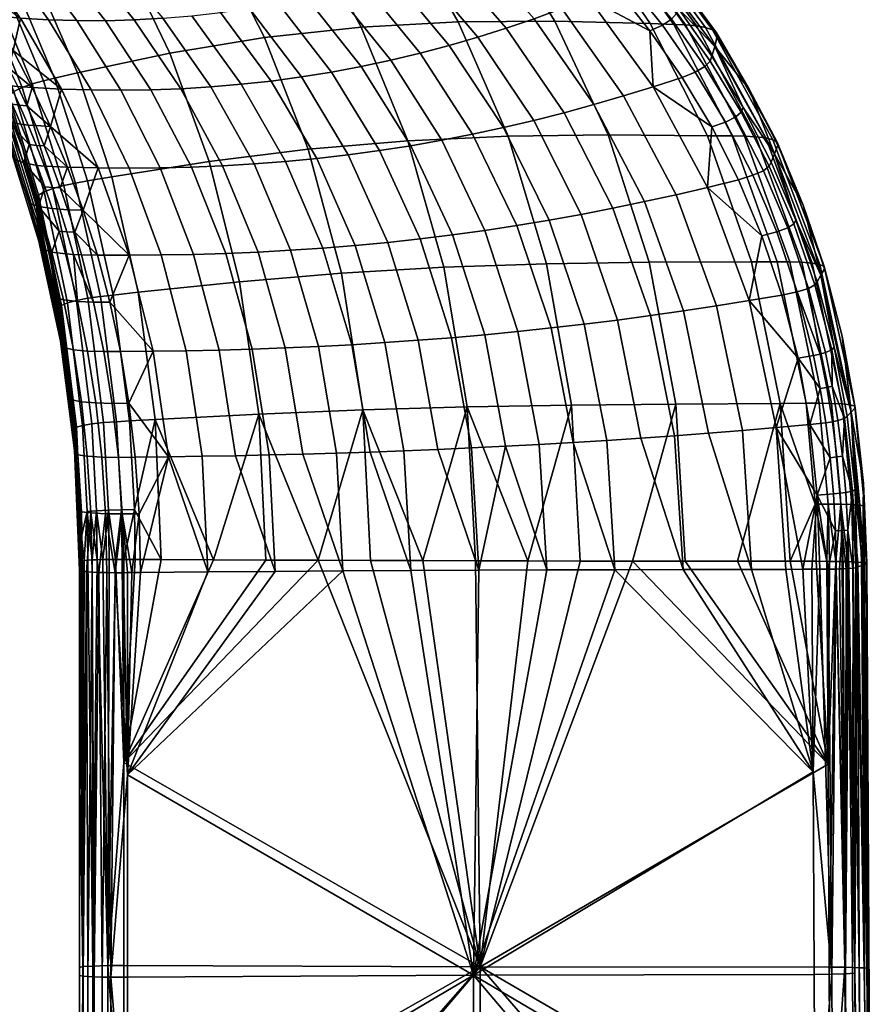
# Model space of a CAD drawing. Header units: millimetres. Extents: x -294 to 294, y -233 to 285.
# Tile 70 of 88: x 252 to 294, y 35 to 84. Entities that reach past the tile are written whole.
import ezdxf

# ---------------------------------------------------------------- set-up
doc = ezdxf.new("R2010")
doc.units = ezdxf.units.MM
doc.header["$MEASUREMENT"] = 0
doc.layers.add('podrucky', color=7, linetype='Continuous')

msp = doc.modelspace()

# ---------------------------------------------------------------- meshes
at = {"layer": 'podrucky'}
mesh = msp.add_polyface(dxfattribs=at)
corners = [(273.077, 96.692, 638.488), (268.431, 100.032, 637.014), (272.126, 96.864, 638.533), (267.527, 93.573, 640.029), (270.796, 89.059, 641.035), (275.383, 89.036, 640.906), (271.895, 93.478, 639.913), (264.032, 97.574, 638.8), (268.164, 97.395, 638.696), (266.182, 88.783, 641.14), (268.923, 83.731, 642), (273.724, 83.991, 641.853), (263.123, 93.296, 640.087), (259.851, 97.309, 638.81), (261.615, 88.175, 641.21), (264.155, 83.208, 642.148), (258.78, 92.617, 640.074), (261.974, 84.456, 630.762), (264.486, 81.058, 631.671), (262.994, 80.895, 631.474), (260.549, 84.287, 630.568), (263.395, 84.67, 630.96), (265.977, 81.258, 631.866), (260.634, 87.678, 629.871), (259.288, 87.456, 629.672), (264.806, 84.929, 631.161), (267.46, 81.496, 632.061), (261.968, 87.951, 630.078), (266.206, 85.231, 631.366), (268.936, 81.771, 632.254), (263.286, 88.274, 630.294), (260.272, 90.94, 629.014), (259.037, 90.601, 628.789), (267.589, 85.576, 631.574), (270.399, 82.082, 632.445), (264.584, 88.646, 630.518), (261.482, 91.333, 629.252), (268.956, 85.963, 631.785), (271.852, 82.429, 632.636), (265.86, 89.065, 630.75), (262.663, 91.779, 629.502), (270.302, 86.389, 631.999), (273.288, 82.811, 632.824), (267.108, 89.529, 630.989), (263.81, 92.273, 629.764), (268.326, 90.033, 631.234), (271.624, 86.852, 632.214), (264.92, 92.812, 630.037), (258.216, 97.332, 626.869), (257.318, 96.742, 626.555), (269.51, 90.576, 631.484), (272.92, 87.349, 632.431), (265.989, 93.391, 630.319), (259.058, 97.967, 627.198), (270.66, 91.152, 631.739), (274.19, 87.879, 632.648), (267.015, 94.007, 630.61), (259.84, 98.642, 627.544), (267.995, 94.653, 630.907), (271.772, 91.758, 631.997), (260.56, 99.347, 627.902), (268.928, 95.324, 631.21), (272.846, 92.389, 632.257), (261.214, 100.077, 628.271), (271.852, 94.583, 632.074), (269.81, 96.017, 631.54), (265.741, 98.595, 630.261), (270.45, 96.758, 632.288), (272.557, 95.309, 632.836), (272.27, 94.942, 632.384), (270.191, 96.384, 631.85), (266.05, 98.974, 630.567), (266.255, 99.358, 630.975), (270.593, 97.465, 633.33), (270.588, 98.155, 634.434), (270.534, 98.839, 635.539), (272.71, 97.343, 636.249)]
mesh.append_faces([[corners[k] for k in face] for face in [(0, 1, 2, 2), (3, 4, 5, 6), (7, 3, 6, 8), (9, 10, 11, 4), (12, 9, 4, 3), (13, 12, 3, 7), (14, 15, 10, 9), (16, 14, 9, 12), (17, 18, 19, 20), (21, 22, 18, 17), (23, 21, 17, 24), (25, 26, 22, 21), (27, 25, 21, 23), (28, 29, 26, 25), (30, 28, 25, 27), (31, 30, 27, 32), (33, 34, 29, 28), (35, 33, 28, 30), (36, 35, 30, 31), (37, 38, 34, 33), (39, 37, 33, 35), (40, 39, 35, 36), (41, 42, 38, 37), (43, 41, 37, 39), (44, 43, 39, 40), (45, 46, 41, 43), (47, 45, 43, 44), (48, 47, 44, 49), (50, 51, 46, 45), (52, 50, 45, 47), (53, 52, 47, 48), (54, 55, 51, 50), (56, 54, 50, 52), (57, 56, 52, 53), (58, 59, 54, 56), (60, 58, 56, 57), (61, 62, 59, 58), (63, 61, 58, 60), (64, 61, 65, 65), (61, 64, 62, 62), (61, 66, 65, 65), (63, 66, 61, 61), (67, 68, 69, 70), (70, 69, 64, 65), (71, 70, 65, 66), (72, 67, 70, 71), (73, 68, 67, 67), (72, 73, 67, 67), (74, 75, 76, 76)]])
mesh = msp.add_polyface(dxfattribs=at)
corners = [(282.773, 88.377, 639.847), (286.309, 83.598, 640.621), (286.503, 83.45, 640.113), (282.961, 88.208, 639.373), (282.457, 88.511, 640.251), (285.972, 83.71, 641.053), (282.029, 88.609, 640.552), (285.515, 83.788, 641.372), (281.519, 88.673, 640.715), (284.971, 83.832, 641.539), (280.973, 88.716, 640.74), (284.392, 83.855, 641.562), (279.873, 88.796, 640.772), (283.227, 83.898, 641.589), (275.383, 89.036, 640.906), (278.508, 84.023, 641.711), (270.796, 89.059, 641.035), (273.724, 83.991, 641.853), (288.117, 80.662, 639.873), (286.544, 83.273, 639.575), (284.836, 85.719, 639.242), (283.011, 88.007, 638.87), (281.085, 90.146, 638.454), (271.624, 86.852, 632.214), (274.708, 83.224, 633.009), (273.288, 82.811, 632.824), (270.302, 86.389, 631.999), (272.92, 87.349, 632.431), (276.109, 83.668, 633.192), (277.491, 84.141, 633.371), (280.448, 79.894, 633.946), (278.966, 79.488, 633.802), (274.19, 87.879, 632.648), (278.851, 84.639, 633.546), (281.916, 80.321, 634.083), (275.43, 88.436, 632.864), (280.19, 85.161, 633.717), (283.369, 80.77, 634.211), (276.641, 89.018, 633.079), (283.211, 83.544, 634.152), (281.504, 85.705, 633.912), (279.702, 87.729, 633.637), (277.819, 89.623, 633.321), (282.522, 86.313, 634.722), (284.287, 84.118, 634.968), (283.834, 83.825, 634.452), (282.096, 86.003, 634.215), (285.459, 81.501, 634.658), (284.806, 81.24, 634.363), (285.937, 81.775, 635.182), (278.715, 90.288, 634.117), (280.66, 88.368, 634.441), (280.26, 88.043, 633.943), (278.343, 89.95, 633.629), (282.818, 86.887, 636.043), (284.606, 84.659, 636.328), (284.524, 84.398, 635.617), (282.744, 86.609, 635.353), (286.19, 82.037, 635.849), (286.279, 82.281, 636.58), (278.961, 90.917, 635.351), (286.42, 82.774, 638.078), (282.926, 87.445, 637.457), (279.033, 91.528, 636.67)]
mesh.append_faces([[corners[k] for k in face] for face in [(0, 1, 2, 3), (4, 5, 1, 0), (6, 7, 5, 4), (8, 9, 7, 6), (10, 11, 9, 8), (12, 13, 11, 10), (14, 15, 13, 12), (16, 17, 15, 14), (2, 18, 19, 19), (3, 20, 21, 21), (20, 2, 19, 19), (22, 3, 21, 21), (2, 20, 3, 3), (23, 24, 25, 26), (27, 28, 24, 23), (29, 30, 31, 28), (32, 29, 28, 27), (33, 34, 30, 29), (35, 33, 29, 32), (36, 37, 34, 33), (38, 36, 33, 35), (39, 36, 40, 40), (36, 39, 37, 37), (41, 38, 42, 42), (36, 41, 40, 40), (38, 41, 36, 36), (43, 44, 45, 46), (46, 45, 39, 40), (45, 47, 48, 39), (44, 49, 47, 45), (50, 51, 52, 53), (53, 52, 41, 42), (52, 46, 40, 41), (51, 43, 46, 52), (54, 55, 56, 57), (57, 56, 44, 43), (56, 58, 49, 44), (55, 59, 58, 56), (51, 57, 43, 43), (57, 60, 54, 54), (51, 60, 57, 57), (55, 61, 59, 59), (62, 55, 54, 54), (61, 55, 62, 62), (63, 62, 54, 60), (62, 20, 19, 61), (62, 21, 20, 20), (61, 19, 18, 18), (22, 21, 62, 62)]])
mesh = msp.add_polyface(dxfattribs=at)
corners = [(257.163, 87.253, 641.252), (259.465, 82.434, 642.299), (264.155, 83.208, 642.148), (261.615, 88.175, 641.21), (252.88, 86.091, 641.283), (254.891, 81.465, 642.465), (251.84, 85.775, 641.293), (253.769, 81.203, 642.511), (251.326, 85.615, 641.296), (253.211, 81.069, 642.533), (250.817, 85.435, 641.198), (252.659, 80.917, 642.445), (250.354, 85.229, 640.94), (252.156, 80.738, 642.183), (249.985, 85.006, 640.546), (251.754, 80.542, 641.774), (249.748, 84.776, 640.054), (251.496, 80.339, 641.258), (249.686, 84.663, 639.787), (251.429, 80.238, 640.975), (250.565, 82.405, 640.126), (251.406, 80.14, 640.686), (249.666, 84.552, 639.513), (249.944, 81.729, 632.39), (249.292, 83.085, 630.604), (250.179, 81.212, 630.991), (248.103, 85.426, 631.478), (249.851, 83.611, 629.505), (248.783, 84.644, 629.645), (249.37, 84.479, 629.304), (249.717, 82.874, 630.049), (250.321, 82.72, 629.696), (250.61, 81.012, 630.416), (250.783, 81.807, 629.877), (250.533, 83.507, 629.406), (251.712, 82.562, 629.688), (251.015, 82.622, 629.597), (250.717, 84.295, 629.288), (250.042, 84.368, 629.206), (250.187, 83.552, 629.423), (249.702, 84.417, 629.223), (250.664, 82.665, 629.613), (251.487, 81.715, 629.778), (251.13, 81.754, 629.794), (252.664, 80.736, 630.05), (249.208, 85.26, 629.013), (248.882, 85.324, 629.092), (249.542, 85.208, 628.995), (249.688, 85.939, 628.846), (252.082, 84.176, 629.465), (254.109, 80.662, 630.26), (253.466, 84.094, 629.643), (255.568, 80.617, 630.468), (251.217, 87.201, 628.648), (249.915, 87.327, 628.501), (254.865, 84.049, 629.823), (257.04, 80.604, 630.673), (252.54, 87.12, 628.8), (256.276, 84.044, 630.005), (258.52, 80.624, 630.876), (253.876, 87.087, 628.959), (257.696, 84.082, 630.189), (260.008, 80.679, 631.077), (255.225, 87.103, 629.125), (259.122, 84.163, 630.377), (261.5, 80.769, 631.276), (256.579, 87.169, 629.299), (260.549, 84.287, 630.568), (262.994, 80.895, 631.474), (249.677, 83.98, 638.087), (248.715, 86.584, 638.847)]
mesh.append_faces([[corners[k] for k in face] for face in [(0, 1, 2, 3), (4, 5, 1, 0), (6, 7, 5, 4), (8, 9, 7, 6), (10, 11, 9, 8), (12, 13, 11, 10), (14, 15, 13, 12), (16, 17, 15, 14), (18, 19, 17, 16), (18, 20, 21, 19), (18, 22, 20, 20), (23, 24, 25, 25), (26, 24, 23, 23), (27, 28, 29, 29), (30, 27, 31, 31), (28, 27, 30, 30), (30, 32, 25, 24), (33, 30, 31, 31), (34, 35, 36, 36), (37, 34, 38, 38), (35, 34, 37, 37), (38, 34, 39, 40), (40, 39, 27, 29), (39, 41, 31, 27), (34, 36, 41, 39), (36, 42, 43, 41), (41, 43, 33, 31), (35, 42, 36, 36), (44, 42, 35, 35), (45, 40, 29, 46), (47, 38, 40, 45), (47, 37, 38, 38), (37, 47, 48, 48), (49, 35, 37, 37), (50, 35, 49, 49), (48, 49, 37, 37), (51, 52, 50, 49), (53, 51, 49, 54), (55, 56, 52, 51), (57, 55, 51, 53), (58, 59, 56, 55), (60, 58, 55, 57), (61, 62, 59, 58), (63, 61, 58, 60), (64, 65, 62, 61), (66, 64, 61, 63), (67, 68, 65, 64), (20, 22, 69, 69), (22, 70, 69, 69)]])
mesh = msp.add_polyface(dxfattribs=at)
corners = [(251.754, 80.542, 641.774), (253.25, 75.577, 642.789), (253.679, 75.74, 643.211), (252.156, 80.738, 642.183), (251.496, 80.339, 641.258), (252.973, 75.407, 642.251), (251.429, 80.238, 640.975), (252.901, 75.322, 641.957), (252.18, 77.753, 641.195), (252.877, 75.24, 641.654), (251.406, 80.14, 640.686), (251.437, 79.13, 637.666), (252.896, 74.392, 638.494), (252.882, 74.817, 640.074), (251.414, 79.635, 639.176), (249.711, 83.408, 636.66), (249.677, 83.98, 638.087), (251.475, 78.626, 636.156), (252.918, 73.968, 636.914), (249.768, 82.839, 635.234), (251.528, 78.128, 634.648), (252.949, 73.547, 635.335), (249.846, 82.278, 633.81), (251.594, 77.639, 633.142), (252.988, 73.132, 633.758), (249.944, 81.729, 632.39), (252.522, 75.01, 631.943), (251.801, 77.177, 631.657), (251.017, 79.244, 631.341), (250.179, 81.212, 630.991), (253.28, 75.826, 630.789), (252.247, 77.003, 631.045), (252.9, 76.884, 630.656), (252.975, 74.85, 631.314), (251.67, 79.91, 630.213), (250.61, 81.012, 630.416), (251.232, 80.87, 630.05), (251.457, 79.056, 630.746), (252.095, 78.926, 630.369), (252.505, 77.917, 630.516), (250.783, 81.807, 629.877), (249.717, 82.874, 630.049), (252.664, 80.736, 630.05), (252.395, 79.83, 630.114), (251.947, 80.784, 629.95), (253.566, 78.814, 630.377), (252.028, 79.863, 630.128), (251.585, 80.821, 629.965), (252.458, 78.882, 630.283), (252.83, 78.852, 630.269), (253.25, 77.849, 630.416), (252.873, 77.876, 630.429), (253.272, 76.846, 630.568), (251.13, 81.754, 629.794), (251.487, 81.715, 629.778), (251.712, 82.562, 629.688), (254.109, 80.662, 630.26), (250.565, 82.405, 640.126)]
mesh.append_faces([[corners[k] for k in face] for face in [(0, 1, 2, 3), (4, 5, 1, 0), (6, 7, 5, 4), (6, 8, 9, 7), (6, 10, 8, 8), (11, 12, 13, 14), (15, 11, 14, 16), (17, 18, 12, 11), (19, 17, 11, 15), (20, 21, 18, 17), (22, 20, 17, 19), (23, 24, 21, 20), (25, 23, 20, 22), (26, 23, 27, 27), (23, 26, 24, 24), (28, 25, 29, 29), (23, 28, 27, 27), (25, 28, 23, 23), (30, 31, 32, 32), (31, 30, 33, 33), (31, 33, 26, 27), (34, 35, 36, 36), (37, 34, 38, 38), (35, 34, 37, 37), (35, 37, 28, 29), (37, 31, 27, 28), (39, 37, 38, 38), (31, 39, 32, 32), (37, 39, 31, 31), (35, 40, 36, 36), (41, 40, 35, 35), (42, 43, 44, 44), (45, 43, 42, 42), (44, 43, 46, 47), (47, 46, 34, 36), (46, 48, 38, 34), (43, 49, 48, 46), (49, 50, 51, 48), (48, 51, 39, 38), (51, 52, 32, 39), (53, 47, 36, 40), (54, 44, 47, 53), (54, 42, 44, 44), (55, 56, 42, 42), (9, 8, 13, 13), (14, 10, 57, 57), (10, 14, 8, 8), (8, 14, 13, 13), (57, 16, 14, 14)]])
mesh = msp.add_polyface(dxfattribs=at)
corners = [(273.724, 83.991, 641.853), (276.199, 78.326, 642.517), (281.148, 78.39, 642.364), (278.508, 84.023, 641.711), (273.025, 71.846, 643.274), (274.174, 64.934, 643.751), (279.333, 65.027, 643.522), (278.106, 72.019, 643.062), (271.24, 78.099, 642.701), (268.923, 83.731, 642), (267.956, 71.549, 643.537), (269.02, 64.781, 644.043), (266.301, 77.679, 642.914), (264.155, 83.208, 642.148), (262.911, 71.128, 643.851), (263.875, 64.569, 644.4), (266.805, 57.346, 644.637), (271.987, 57.328, 644.306), (266.818, 67.926, 633.118), (267.711, 62.647, 633.518), (266.045, 62.599, 633.288), (265.177, 67.853, 632.893), (265.431, 72.684, 632.625), (263.828, 72.596, 632.407), (268.461, 68.013, 633.33), (269.379, 62.702, 633.734), (267.035, 72.792, 632.834), (265.184, 77.074, 632.222), (263.63, 76.953, 632.018), (270.105, 68.113, 633.531), (271.048, 62.763, 633.936), (268.639, 72.922, 633.033), (266.737, 77.225, 632.42), (264.486, 81.058, 631.671), (262.994, 80.895, 631.474), (271.751, 68.229, 633.72), (272.72, 62.831, 634.125), (270.244, 73.074, 633.224), (268.29, 77.406, 632.613), (265.977, 81.258, 631.866), (273.396, 68.358, 633.897), (274.393, 62.905, 634.299), (271.847, 73.249, 633.405), (269.838, 77.616, 632.801), (267.46, 81.496, 632.061), (275.041, 68.503, 634.061), (276.065, 62.987, 634.461), (273.448, 73.446, 633.577), (271.381, 77.856, 632.983), (268.936, 81.771, 632.254), (276.684, 68.663, 634.214), (277.739, 63.076, 634.608), (275.044, 73.666, 633.739), (272.917, 78.126, 633.159), (270.399, 82.082, 632.445), (276.637, 73.908, 633.893), (278.327, 68.838, 634.354), (274.445, 78.425, 633.329), (271.852, 82.429, 632.636), (275.964, 78.752, 633.493), (278.225, 74.172, 634.036), (273.288, 82.811, 632.824), (274.708, 83.224, 633.009), (277.471, 79.107, 633.651), (276.109, 83.668, 633.192), (278.966, 79.488, 633.802), (264.678, 56.792, 633.368), (264.38, 62.557, 633.045), (268.026, 56.815, 633.847), (271.381, 56.835, 634.27), (274.744, 56.853, 634.637)]
mesh.append_faces([[corners[k] for k in face] for face in [(0, 1, 2, 3), (4, 5, 6, 7), (8, 4, 7, 1), (9, 8, 1, 0), (10, 11, 5, 4), (12, 10, 4, 8), (13, 12, 8, 9), (14, 15, 11, 10), (15, 16, 11, 11), (5, 11, 17, 17), (18, 19, 20, 21), (22, 18, 21, 23), (24, 25, 19, 18), (26, 24, 18, 22), (27, 26, 22, 28), (29, 30, 25, 24), (31, 29, 24, 26), (32, 31, 26, 27), (33, 32, 27, 34), (35, 36, 30, 29), (37, 35, 29, 31), (38, 37, 31, 32), (39, 38, 32, 33), (40, 41, 36, 35), (42, 40, 35, 37), (43, 42, 37, 38), (44, 43, 38, 39), (45, 46, 41, 40), (47, 45, 40, 42), (48, 47, 42, 43), (49, 48, 43, 44), (50, 51, 46, 45), (52, 50, 45, 47), (53, 52, 47, 48), (54, 53, 48, 49), (55, 56, 50, 52), (57, 55, 52, 53), (58, 57, 53, 54), (59, 60, 55, 57), (61, 59, 57, 58), (62, 63, 59, 61), (64, 65, 63, 62), (66, 67, 20, 68), (68, 19, 25, 69), (69, 30, 36, 70), (19, 68, 20, 20), (69, 25, 30, 30), (70, 36, 41, 41), (70, 41, 46, 46)]])
mesh = msp.add_polyface(dxfattribs=at)
corners = [(285.972, 83.71, 641.053), (288.947, 78.243, 641.708), (289.303, 78.153, 641.251), (286.309, 83.598, 640.621), (285.515, 83.788, 641.372), (288.462, 78.302, 642.04), (284.971, 83.832, 641.539), (287.888, 78.33, 642.209), (284.392, 83.855, 641.562), (287.28, 78.338, 642.229), (283.227, 83.898, 641.589), (286.061, 78.353, 642.251), (283.185, 72.09, 642.901), (284.494, 65.076, 643.358), (289.651, 65.104, 643.258), (288.246, 72.106, 642.795), (281.148, 78.39, 642.364), (278.508, 84.023, 641.711), (278.106, 72.019, 643.062), (279.333, 65.027, 643.522), (276.199, 78.326, 642.517), (284.956, 57.3, 643.771), (287.552, 57.296, 643.715), (289.505, 78.03, 640.712), (288.117, 80.662, 639.873), (286.503, 83.45, 640.113), (279.767, 57.309, 643.935), (282.361, 57.304, 643.845), (274.174, 64.934, 643.751), (277.172, 57.314, 644.042), (278.327, 68.838, 634.354), (279.414, 63.173, 634.742), (277.739, 63.076, 634.608), (276.684, 68.663, 634.214), (279.968, 69.028, 634.483), (281.089, 63.278, 634.861), (278.225, 74.172, 634.036), (276.637, 73.908, 633.893), (281.606, 69.233, 634.599), (282.764, 63.389, 634.967), (279.806, 74.458, 634.17), (277.471, 79.107, 633.651), (275.964, 78.752, 633.493), (283.241, 69.452, 634.702), (284.438, 63.509, 635.06), (281.38, 74.764, 634.294), (278.966, 79.488, 633.802), (284.874, 69.686, 634.793), (286.113, 63.635, 635.138), (282.947, 75.09, 634.408), (280.448, 79.894, 633.946), (286.502, 69.933, 634.872), (287.787, 63.768, 635.202), (284.506, 75.435, 634.512), (281.916, 80.321, 634.083), (286.056, 75.796, 634.604), (288.127, 70.192, 634.938), (283.369, 80.77, 634.211), (288.759, 73.405, 634.873), (287.596, 76.177, 634.718), (286.273, 78.786, 634.549), (284.806, 81.24, 634.363), (283.211, 83.544, 634.152), (285.937, 81.775, 635.182), (287.457, 79.279, 635.372), (286.954, 79.026, 634.841), (285.459, 81.501, 634.658), (288.303, 76.392, 635.004), (286.279, 82.281, 636.58), (287.82, 79.746, 636.805), (287.724, 79.521, 636.055), (286.19, 82.037, 635.849), (286.42, 82.774, 638.078), (289.381, 77.459, 638.575), (278.111, 56.867, 634.948), (281.484, 56.879, 635.202), (284.861, 56.888, 635.4), (288.24, 56.894, 635.541), (276.065, 62.987, 634.461)]
mesh.append_faces([[corners[k] for k in face] for face in [(0, 1, 2, 3), (4, 5, 1, 0), (6, 7, 5, 4), (8, 9, 7, 6), (10, 11, 9, 8), (12, 13, 14, 15), (16, 12, 15, 11), (17, 16, 11, 10), (18, 19, 13, 12), (20, 18, 12, 16), (13, 21, 22, 14), (23, 24, 25, 25), (19, 26, 27, 13), (28, 29, 19, 19), (30, 31, 32, 33), (34, 35, 31, 30), (36, 34, 30, 37), (38, 39, 35, 34), (40, 38, 34, 36), (41, 40, 36, 42), (43, 44, 39, 38), (45, 43, 38, 40), (46, 45, 40, 41), (47, 48, 44, 43), (49, 47, 43, 45), (50, 49, 45, 46), (51, 52, 48, 47), (53, 51, 47, 49), (54, 53, 49, 50), (55, 56, 51, 53), (57, 55, 53, 54), (58, 55, 59, 59), (60, 57, 61, 61), (55, 60, 59, 59), (57, 60, 55, 55), (57, 62, 61, 61), (63, 64, 65, 66), (66, 65, 60, 61), (65, 67, 59, 60), (68, 69, 70, 71), (71, 70, 64, 63), (72, 69, 68, 68), (73, 69, 72, 72), (74, 32, 31, 75), (76, 44, 48, 77), (75, 35, 39, 76), (44, 76, 39, 39), (31, 35, 75, 75), (52, 77, 48, 48), (78, 32, 74, 74)]])
mesh = msp.add_polyface(dxfattribs=at)
corners = [(291.62, 71.984, 641.776), (293.125, 65.034, 642.233), (293.345, 64.97, 641.646), (291.831, 71.889, 641.21), (289.303, 78.153, 641.251), (289.505, 78.03, 640.712), (286.309, 83.598, 640.621), (286.503, 83.45, 640.113), (291.245, 72.053, 642.252), (292.731, 65.08, 642.724), (288.947, 78.243, 641.708), (290.735, 72.094, 642.594), (292.201, 65.108, 643.068), (288.462, 78.302, 642.04), (290.137, 72.11, 642.76), (291.583, 65.116, 643.228), (287.888, 78.33, 642.209), (289.507, 72.109, 642.777), (290.94, 65.113, 643.242), (287.28, 78.338, 642.229), (288.246, 72.106, 642.795), (289.651, 65.104, 643.258), (286.061, 78.353, 642.251), (292.725, 68.433, 640.821), (291.859, 71.773, 640.611), (290.792, 74.92, 640.386), (289.539, 77.881, 640.142), (288.117, 80.662, 639.873), (290.542, 67.352, 635.167), (288.127, 70.192, 634.938), (289.747, 70.466, 635.021), (288.759, 73.405, 634.873), (286.056, 75.796, 634.604), (291.636, 67.549, 635.681), (291.065, 70.799, 635.844), (291.897, 67.621, 635.988), (290.498, 70.625, 635.297), (291.312, 67.479, 635.438), (288.829, 76.621, 635.541), (290.037, 73.797, 635.697), (289.49, 73.594, 635.154), (288.303, 76.392, 635.004), (287.596, 76.177, 634.718), (287.457, 79.279, 635.372), (286.954, 79.026, 634.841), (291.486, 71.126, 637.368), (292.334, 67.893, 637.536), (292.215, 67.761, 636.726), (291.373, 70.968, 636.57), (289.213, 77.046, 637.008), (290.44, 74.175, 637.193), (290.332, 73.993, 636.409), (289.11, 76.841, 636.24), (287.724, 79.521, 636.055), (287.82, 79.746, 636.805), (291.675, 71.446, 638.99), (293.169, 64.678, 639.363), (289.381, 77.459, 638.575), (286.42, 82.774, 638.078)]
mesh.append_faces([[corners[k] for k in face] for face in [(0, 1, 2, 3), (4, 0, 3, 5), (6, 4, 5, 7), (8, 9, 1, 0), (10, 8, 0, 4), (11, 12, 9, 8), (13, 11, 8, 10), (14, 15, 12, 11), (16, 14, 11, 13), (17, 18, 15, 14), (19, 17, 14, 16), (20, 21, 18, 17), (22, 20, 17, 19), (3, 23, 24, 24), (3, 24, 25, 25), (2, 23, 3, 3), (5, 3, 25, 25), (25, 26, 5, 5), (5, 26, 27, 27), (28, 29, 30, 30), (29, 31, 30, 30), (32, 31, 29, 29), (33, 34, 35, 35), (34, 33, 36, 36), (36, 37, 28, 30), (38, 39, 40, 41), (41, 40, 31, 42), (40, 36, 30, 31), (39, 34, 36, 40), (43, 38, 41, 44), (45, 46, 47, 48), (48, 47, 35, 34), (49, 50, 51, 52), (52, 51, 39, 38), (51, 48, 34, 39), (50, 45, 48, 51), (53, 52, 38, 43), (54, 49, 52, 53), (55, 46, 45, 45), (56, 46, 55, 55), (50, 55, 45, 45), (57, 50, 49, 49), (55, 50, 57, 57), (54, 57, 49, 49), (55, 24, 23, 56), (55, 57, 25, 25), (57, 58, 27, 27), (25, 57, 26, 26), (24, 55, 25, 25), (57, 27, 26, 26)]])
mesh = msp.add_polyface(dxfattribs=at)
corners = [(261.411, 77.071, 643.158), (262.911, 71.128, 643.851), (267.956, 71.549, 643.537), (266.301, 77.679, 642.914), (259.465, 82.434, 642.299), (264.155, 83.208, 642.148), (256.591, 76.316, 643.44), (257.901, 70.609, 644.221), (254.891, 81.465, 642.465), (255.399, 76.113, 643.517), (256.656, 70.469, 644.322), (253.769, 81.203, 642.511), (254.805, 76.009, 643.555), (256.034, 70.398, 644.371), (253.211, 81.069, 642.533), (254.216, 75.887, 643.475), (255.416, 70.311, 644.299), (252.659, 80.917, 642.445), (252.156, 80.738, 642.183), (253.679, 75.74, 643.211), (252.901, 75.322, 641.957), (252.877, 75.24, 641.654), (253.491, 72.597, 642.065), (252.988, 73.132, 633.758), (252.522, 75.01, 631.943), (253.172, 72.74, 632.2), (252.975, 74.85, 631.314), (253.28, 75.826, 630.789), (253.642, 74.743, 630.916), (253.63, 72.594, 631.556), (253.986, 73.634, 631.035), (254.042, 75.768, 630.689), (255.184, 74.672, 630.937), (254.413, 74.69, 630.815), (254.409, 76.794, 630.671), (253.654, 76.821, 630.556), (253.656, 75.791, 630.701), (253.272, 76.846, 630.568), (252.9, 76.884, 630.656), (254.022, 74.71, 630.826), (254.764, 73.586, 630.934), (254.37, 73.604, 630.945), (255.883, 72.447, 631.176), (252.395, 79.83, 630.114), (253.566, 78.814, 630.377), (252.83, 78.852, 630.269), (253.25, 77.849, 630.416), (252.873, 77.876, 630.429), (255.925, 76.758, 630.911), (257.46, 72.441, 631.442), (254.109, 80.662, 630.26), (252.664, 80.736, 630.05), (257.452, 76.746, 631.145), (259.044, 72.452, 631.697), (255.568, 80.617, 630.468), (258.988, 76.758, 631.372), (260.634, 72.481, 631.943), (257.04, 80.604, 630.673), (260.53, 76.796, 631.594), (262.229, 72.529, 632.18), (258.52, 80.624, 630.876), (262.079, 76.861, 631.809), (263.828, 72.596, 632.407), (260.008, 80.679, 631.077), (263.63, 76.953, 632.018), (265.431, 72.684, 632.625), (261.5, 80.769, 631.276), (262.994, 80.895, 631.474), (265.184, 77.074, 632.222), (252.882, 74.817, 640.074)]
mesh.append_faces([[corners[k] for k in face] for face in [(0, 1, 2, 3), (4, 0, 3, 5), (6, 7, 1, 0), (8, 6, 0, 4), (9, 10, 7, 6), (11, 9, 6, 8), (12, 13, 10, 9), (14, 12, 9, 11), (15, 16, 13, 12), (17, 15, 12, 14), (18, 19, 15, 17), (20, 21, 22, 22), (23, 24, 25, 25), (26, 27, 28, 28), (26, 29, 25, 24), (30, 26, 28, 28), (26, 30, 29, 29), (31, 32, 33, 33), (34, 31, 35, 35), (32, 31, 34, 34), (35, 31, 36, 37), (37, 36, 27, 38), (36, 39, 28, 27), (31, 33, 39, 36), (33, 40, 41, 39), (39, 41, 30, 28), (32, 40, 33, 33), (42, 40, 32, 32), (43, 44, 45, 45), (46, 35, 37, 47), (46, 34, 35, 35), (44, 46, 45, 45), (34, 46, 44, 44), (48, 32, 34, 34), (49, 32, 48, 48), (44, 48, 34, 34), (50, 44, 51, 51), (48, 44, 50, 50), (52, 53, 49, 48), (54, 52, 48, 50), (55, 56, 53, 52), (57, 55, 52, 54), (58, 59, 56, 55), (60, 58, 55, 57), (61, 62, 59, 58), (63, 61, 58, 60), (64, 65, 62, 61), (66, 64, 61, 63), (67, 68, 64, 66), (22, 21, 69, 69)]])
mesh = msp.add_polyface(dxfattribs=at)
corners = [(257.901, 70.609, 644.221), (258.744, 64.308, 644.822), (263.875, 64.569, 644.4), (262.911, 71.128, 643.851), (256.656, 70.469, 644.322), (257.464, 64.238, 644.938), (256.034, 70.398, 644.371), (256.824, 64.202, 644.994), (255.416, 70.311, 644.299), (256.188, 64.155, 644.925), (254.853, 70.203, 644.032), (255.608, 64.091, 644.655), (253.679, 75.74, 643.211), (254.216, 75.887, 643.475), (254.402, 70.079, 643.599), (255.144, 64.014, 644.215), (253.25, 75.577, 642.789), (254.112, 69.948, 643.046), (254.845, 63.93, 643.651), (252.973, 75.407, 642.251), (254.037, 69.883, 642.741), (254.768, 63.888, 643.34), (252.901, 75.322, 641.957), (253.491, 72.597, 642.065), (254.012, 69.819, 642.429), (254.432, 66.904, 642.747), (252.896, 74.392, 638.494), (254.02, 69.164, 639.159), (254.014, 69.492, 640.794), (252.882, 74.817, 640.074), (252.918, 73.968, 636.914), (254.031, 68.835, 637.525), (252.949, 73.547, 635.335), (254.045, 68.508, 635.891), (252.988, 73.132, 633.758), (254.063, 68.185, 634.257), (254.621, 65.28, 632.835), (254.229, 67.877, 632.643), (253.744, 70.363, 632.433), (253.172, 72.74, 632.2), (254.697, 67.764, 631.975), (255.091, 65.185, 632.158), (254.311, 72.5, 631.149), (254.898, 70.151, 631.361), (254.207, 70.233, 631.776), (253.63, 72.594, 631.556), (255.397, 67.694, 631.554), (253.986, 73.634, 631.035), (255.883, 72.447, 631.176), (256.498, 70.114, 631.393), (255.698, 70.116, 631.259), (255.097, 72.456, 631.048), (254.698, 72.472, 631.059), (256.208, 67.668, 631.452), (257.02, 67.67, 631.59), (254.37, 73.604, 630.945), (254.764, 73.586, 630.934), (258.643, 67.684, 631.875), (257.439, 65.114, 631.77), (257.46, 72.441, 631.442), (255.184, 74.672, 630.937), (259.044, 72.452, 631.697), (260.271, 67.709, 632.147), (260.634, 72.481, 631.943), (261.903, 67.745, 632.408), (262.229, 72.529, 632.18), (263.538, 67.792, 632.656), (263.828, 72.596, 632.407), (265.177, 67.853, 632.893)]
mesh.append_faces([[corners[k] for k in face] for face in [(0, 1, 2, 3), (4, 5, 1, 0), (6, 7, 5, 4), (8, 9, 7, 6), (10, 11, 9, 8), (12, 10, 8, 13), (14, 15, 11, 10), (16, 14, 10, 12), (17, 18, 15, 14), (19, 17, 14, 16), (20, 21, 18, 17), (22, 20, 17, 19), (22, 23, 24, 20), (20, 24, 25, 25), (26, 27, 28, 29), (30, 31, 27, 26), (32, 33, 31, 30), (34, 35, 33, 32), (36, 35, 37, 37), (38, 34, 39, 39), (35, 38, 37, 37), (34, 38, 35, 35), (40, 41, 36, 37), (42, 43, 44, 45), (45, 44, 38, 39), (44, 40, 37, 38), (43, 46, 40, 44), (45, 47, 42, 42), (48, 49, 50, 51), (52, 43, 42, 42), (50, 52, 51, 51), (43, 52, 50, 50), (50, 53, 46, 43), (49, 54, 53, 50), (55, 52, 42, 47), (56, 51, 52, 55), (56, 48, 51, 51), (57, 58, 54, 54), (49, 57, 54, 54), (59, 49, 48, 48), (57, 49, 59, 59), (60, 59, 48, 48), (61, 62, 57, 59), (63, 64, 62, 61), (65, 66, 64, 63), (67, 68, 66, 65), (28, 25, 24, 24), (23, 28, 24, 24), (28, 23, 29, 29)]])
mesh = msp.add_polyface(dxfattribs=at)
corners = [(293.83, 60.027, 641.914), (293.951, 57.198, 641.737), (293.78, 61.145, 641.218), (293.198, 60.101, 643.009), (293.604, 60.069, 642.513), (293.125, 65.034, 642.233), (292.731, 65.08, 642.724), (293.345, 64.97, 641.646), (293.371, 64.893, 641.022), (292.725, 68.433, 640.821), (292.201, 65.108, 643.068), (292.656, 60.122, 643.352), (292.031, 60.129, 643.505), (291.583, 65.116, 643.228), (290.94, 65.113, 643.242), (291.382, 60.127, 643.516), (289.651, 65.104, 643.258), (290.148, 57.294, 643.675), (288.127, 70.192, 634.938), (289.46, 63.908, 635.253), (287.787, 63.768, 635.202), (286.502, 69.933, 634.872), (290.542, 67.352, 635.167), (291.131, 64.057, 635.316), (292.516, 64.256, 636.135), (292.74, 62.501, 636.212), (292.467, 62.456, 635.901), (292.247, 64.201, 635.826), (292.131, 62.413, 635.657), (291.915, 64.149, 635.582), (292.629, 60.661, 635.979), (292.29, 60.628, 635.736), (292.905, 60.697, 636.291), (291.495, 60.574, 635.475), (293.009, 58.843, 636.374), (292.729, 58.817, 636.061), (292.387, 58.795, 635.818), (290.498, 70.625, 635.297), (291.636, 67.549, 635.681), (291.312, 67.479, 635.438), (291.641, 65.837, 635.509), (291.897, 67.621, 635.988), (292.234, 65.962, 636.061), (291.969, 65.899, 635.753), (292.966, 64.468, 637.704), (293.368, 60.845, 637.877), (293.243, 60.771, 637.049), (292.845, 64.364, 636.884), (292.215, 67.761, 636.726), (292.334, 67.893, 637.536), (293.169, 64.678, 639.363), (288.24, 56.894, 635.541), (289.93, 56.896, 635.591), (293.468, 56.996, 637.629), (293.729, 57.099, 639.737)]
mesh.append_faces([[corners[k] for k in face] for face in [(0, 1, 2, 2), (3, 4, 5, 6), (4, 0, 7, 5), (8, 7, 0, 2), (9, 7, 8, 8), (6, 10, 11, 3), (12, 11, 10, 13), (13, 14, 15, 12), (16, 15, 14, 14), (16, 17, 15, 15), (18, 19, 20, 21), (19, 22, 23, 23), (18, 22, 19, 19), (24, 25, 26, 27), (27, 26, 28, 29), (26, 30, 31, 28), (25, 32, 30, 26), (28, 23, 29, 29), (33, 28, 31, 31), (23, 28, 33, 33), (32, 34, 35, 30), (30, 35, 36, 31), (37, 38, 39, 39), (40, 22, 39, 39), (23, 40, 29, 29), (22, 40, 23, 23), (41, 42, 43, 38), (38, 43, 40, 39), (43, 27, 29, 40), (42, 24, 27, 43), (44, 45, 46, 47), (25, 46, 32, 32), (47, 25, 24, 24), (46, 25, 47, 47), (42, 47, 24, 24), (48, 42, 41, 41), (47, 42, 48, 48), (49, 44, 47, 48), (49, 50, 44, 44), (51, 20, 19, 52), (36, 33, 31, 31), (33, 19, 23, 23), (34, 32, 46, 46), (53, 46, 45, 45), (44, 50, 45, 45), (50, 54, 45, 45), (8, 2, 50, 50), (8, 50, 9, 9), (54, 50, 2, 2)]])
mesh = msp.add_polyface(dxfattribs=at)
corners = [(258.744, 64.308, 644.822), (261.628, 57.366, 645.035), (263.875, 64.569, 644.4), (257.464, 64.238, 644.938), (256.824, 64.202, 644.994), (257.067, 59.845, 645.3), (257.713, 59.856, 645.242), (259.042, 57.378, 645.259), (256.188, 64.155, 644.925), (255.608, 64.091, 644.655), (255.841, 59.794, 644.959), (256.426, 59.826, 645.231), (254.845, 63.93, 643.651), (254.768, 63.888, 643.34), (255.018, 58.501, 643.701), (255.096, 58.521, 644.015), (254.742, 63.846, 643.02), (254.934, 60.643, 643.251), (255.144, 64.014, 644.215), (255.373, 59.752, 644.516), (254.037, 69.883, 642.741), (254.432, 66.904, 642.747), (254.02, 69.164, 639.159), (254.744, 63.417, 639.677), (254.742, 63.632, 641.349), (254.014, 69.492, 640.794), (254.031, 68.835, 637.525), (254.747, 63.201, 638.005), (254.045, 68.508, 635.891), (254.75, 62.986, 636.334), (254.063, 68.185, 634.257), (254.755, 62.773, 634.663), (254.621, 65.28, 632.835), (254.91, 62.569, 633.01), (256.096, 62.447, 631.895), (256.28, 59.651, 632.05), (255.563, 59.685, 632.484), (255.383, 62.493, 632.326), (255.089, 59.74, 633.173), (255.397, 67.694, 631.554), (255.799, 65.127, 631.731), (255.091, 65.185, 632.158), (254.697, 67.764, 631.975), (257.75, 62.442, 631.937), (257.942, 59.651, 632.093), (257.112, 59.642, 631.947), (256.923, 62.434, 631.792), (257.02, 67.67, 631.59), (257.439, 65.114, 631.77), (256.62, 65.108, 631.628), (256.208, 67.668, 631.452), (259.404, 62.463, 632.234), (258.643, 67.684, 631.875), (260.271, 67.709, 632.147), (261.06, 62.489, 632.518), (261.903, 67.745, 632.408), (262.719, 62.521, 632.789), (263.538, 67.792, 632.656), (264.38, 62.557, 633.045), (265.177, 67.853, 632.893), (266.045, 62.599, 633.288), (255, 57.206, 641.751), (255, 57.123, 640.062), (255, 56.957, 636.683), (255, 56.874, 634.994), (255, 57.248, 642.595), (255, 56.832, 634.15), (261.338, 56.766, 632.833), (264.678, 56.792, 633.368), (258.008, 56.738, 632.242)]
mesh.append_faces([[corners[k] for k in face] for face in [(0, 1, 2, 2), (3, 4, 5, 6), (0, 3, 6, 6), (7, 0, 6, 6), (8, 9, 10, 11), (4, 8, 11, 5), (12, 13, 14, 15), (13, 16, 17, 14), (9, 18, 19, 10), (15, 19, 18, 12), (20, 21, 16, 13), (22, 23, 24, 25), (26, 27, 23, 22), (28, 29, 27, 26), (30, 31, 29, 28), (31, 32, 33, 33), (30, 32, 31, 31), (34, 35, 36, 37), (37, 36, 38, 33), (39, 40, 41, 42), (41, 37, 33, 32), (40, 34, 37, 41), (43, 44, 45, 46), (46, 45, 35, 34), (47, 48, 49, 50), (50, 49, 40, 39), (49, 46, 34, 40), (48, 43, 46, 49), (48, 51, 43, 43), (51, 48, 52, 52), (53, 54, 51, 52), (55, 56, 54, 53), (57, 58, 56, 55), (59, 60, 58, 57), (61, 24, 23, 62), (62, 23, 27, 63), (63, 29, 31, 64), (24, 17, 16, 16), (65, 17, 24, 24), (21, 24, 16, 16), (66, 31, 38, 38), (38, 31, 33, 33), (63, 27, 29, 29), (67, 54, 56, 68), (51, 44, 43, 43), (51, 69, 44, 44), (51, 54, 67, 67), (58, 68, 56, 56), (21, 25, 24, 24)]])
mesh = msp.add_polyface(dxfattribs=at)
corners = [(292.031, 60.129, 643.505), (291.967, 57.292, 643.656), (292.095, 57.292, 643.65), (291.382, 60.127, 643.516), (290.148, 57.294, 643.675), (291.446, 57.293, 643.661), (289.651, 65.104, 643.258), (287.552, 57.296, 643.715), (284.494, 65.076, 643.358), (282.361, 57.304, 643.845), (284.956, 57.3, 643.771), (279.333, 65.027, 643.522), (277.172, 57.314, 644.042), (279.767, 57.309, 643.935), (274.174, 64.934, 643.751), (271.987, 57.328, 644.306), (274.579, 57.321, 644.165), (269.02, 64.781, 644.043), (266.805, 57.346, 644.637), (269.396, 57.337, 644.463), (276.065, 62.987, 634.461), (278.111, 56.867, 634.948), (274.744, 56.853, 634.637), (291.223, 56.897, 635.619), (290.776, 56.897, 635.612), (291.495, 60.574, 635.475), (292.033, 56.903, 635.741), (291.62, 56.899, 635.649), (289.46, 63.908, 635.253), (289.93, 56.896, 635.591), (292.387, 58.795, 635.818), (292.026, 47.251, 644.135), (274.823, 37.235, 645.083), (292.082, 37.208, 644.586), (257.188, 47.339, 645.909), (271.381, 56.835, 634.27), (274.486, 36.819, 635.54), (268.026, 56.815, 633.847), (281.484, 56.879, 635.202), (291.283, 46.878, 636.099), (284.861, 56.888, 635.4), (288.24, 56.894, 635.541), (291.338, 36.857, 636.55), (292.415, 57.29, 643.603), (292.213, 36.867, 636.694)]
mesh.append_faces([[corners[k] for k in face] for face in [(0, 1, 2, 2), (3, 4, 5, 5), (6, 7, 4, 4), (3, 5, 1, 1), (0, 3, 1, 1), (8, 9, 10, 10), (11, 12, 13, 13), (14, 15, 16, 16), (14, 16, 12, 12), (17, 18, 19, 19), (17, 19, 15, 15), (20, 21, 22, 22), (23, 24, 25, 25), (26, 27, 25, 25), (25, 27, 23, 23), (28, 24, 29, 29), (26, 25, 30, 30), (28, 25, 24, 24), (4, 7, 31, 31), (7, 10, 31, 31), (13, 12, 32, 32), (9, 13, 32, 32), (9, 31, 10, 10), (31, 5, 4, 4), (9, 32, 31, 31), (31, 32, 33, 33), (1, 5, 31, 31), (16, 32, 12, 12), (18, 32, 19, 19), (15, 32, 16, 16), (18, 34, 32, 32), (32, 15, 19, 19), (35, 36, 37, 37), (22, 36, 35, 35), (21, 38, 36, 36), (39, 38, 40, 40), (39, 40, 41, 41), (39, 41, 29, 29), (24, 39, 29, 29), (36, 22, 21, 21), (39, 24, 23, 23), (42, 36, 39, 39), (39, 36, 38, 38), (31, 2, 1, 1), (43, 2, 31, 31), (27, 26, 44, 44), (39, 23, 27, 27), (44, 39, 27, 27), (39, 44, 42, 42)]])
mesh = msp.add_polyface(dxfattribs=at)
corners = [(263.875, 64.569, 644.4), (261.628, 57.366, 645.035), (264.216, 57.355, 644.828), (258.744, 64.308, 644.822), (259.042, 57.378, 645.259), (266.805, 57.346, 644.637), (257.713, 59.856, 645.242), (257.188, 57.386, 645.429), (257.749, 57.384, 645.377), (257.067, 59.845, 645.3), (257.103, 57.387, 645.435), (256.426, 59.826, 645.231), (256.46, 57.384, 645.365), (256.778, 57.386, 645.427), (255.841, 59.794, 644.959), (255.875, 57.37, 645.092), (256.156, 57.378, 645.252), (255.373, 59.752, 644.516), (255.406, 57.348, 644.647), (255.622, 57.36, 644.889), (255.096, 58.521, 644.015), (255.104, 57.32, 644.077), (255.232, 57.335, 644.374), (255.018, 58.501, 643.701), (255.026, 57.305, 643.763), (255, 57.289, 643.44), (254.934, 60.643, 643.251), (255, 57.248, 642.595), (254.742, 63.632, 641.349), (255, 57.206, 641.751), (254.755, 62.773, 634.663), (255, 56.832, 634.15), (255, 56.874, 634.994), (255.089, 59.74, 633.173), (255.032, 56.812, 633.73), (255, 56.829, 634.085), (255.151, 56.792, 633.325), (255.563, 59.685, 632.484), (255.352, 56.773, 632.954), (255.961, 56.745, 632.378), (255.625, 56.758, 632.634), (256.28, 59.651, 632.05), (256.754, 56.731, 632.103), (256.343, 56.736, 632.199), (257.112, 59.642, 631.947), (257.176, 56.731, 632.095), (257.592, 56.734, 632.165), (257.373, 56.732, 632.123), (259.404, 62.463, 632.234), (261.338, 56.766, 632.833), (258.008, 56.738, 632.242), (257.942, 59.651, 632.093), (257.188, 47.339, 645.909), (255, 47.247, 643.92)]
mesh.append_faces([[corners[k] for k in face] for face in [(0, 1, 2, 2), (3, 4, 1, 1), (0, 2, 5, 5), (6, 7, 8, 8), (6, 9, 7, 7), (7, 9, 10, 10), (4, 6, 8, 8), (11, 12, 13, 13), (14, 15, 16, 16), (11, 16, 12, 12), (17, 18, 19, 19), (20, 21, 22, 22), (21, 20, 23, 24), (17, 22, 18, 18), (14, 19, 15, 15), (14, 16, 11, 11), (11, 13, 9, 9), (17, 20, 22, 22), (25, 23, 26, 26), (19, 14, 17, 17), (25, 24, 23, 23), (10, 9, 13, 13), (26, 27, 25, 25), (28, 29, 27, 27), (30, 31, 32, 32), (33, 34, 35, 35), (33, 36, 34, 34), (33, 35, 31, 31), (37, 38, 36, 33), (37, 39, 40, 40), (41, 42, 43, 43), (44, 45, 42, 42), (41, 43, 39, 39), (44, 46, 47, 47), (48, 49, 50, 50), (51, 50, 46, 46), (44, 47, 45, 45), (41, 39, 37, 37), (51, 46, 44, 44), (41, 44, 42, 42), (38, 37, 40, 40), (1, 52, 2, 2), (2, 52, 5, 5), (4, 52, 1, 1), (27, 53, 25, 25), (29, 53, 27, 27), (53, 24, 25, 25), (10, 52, 7, 7), (52, 10, 13, 13)]])
mesh = msp.add_polyface(dxfattribs=at)
corners = [(293.951, 57.198, 641.737), (293.937, 57.182, 641.413), (293.78, 61.145, 641.218), (293.821, 57.229, 642.37), (293.912, 57.214, 642.058), (293.83, 60.027, 641.914), (293.604, 60.069, 642.513), (293.682, 57.243, 642.662), (293.198, 60.101, 643.009), (293.497, 57.256, 642.928), (293.271, 57.268, 643.161), (292.656, 60.122, 643.352), (293.011, 57.277, 643.354), (292.415, 57.29, 643.603), (292.723, 57.285, 643.503), (292.031, 60.129, 643.505), (292.095, 57.292, 643.65), (292.421, 56.911, 635.905), (292.033, 56.903, 635.741), (292.387, 58.795, 635.818), (292.729, 58.817, 636.061), (292.601, 56.917, 636.016), (292.917, 56.93, 636.296), (292.767, 56.923, 636.147), (293.009, 58.843, 636.374), (293.049, 56.938, 636.461), (293.243, 60.771, 637.049), (293.394, 56.976, 637.227), (293.256, 56.957, 636.828), (293.368, 60.845, 637.877), (293.729, 57.099, 639.737), (293.468, 56.996, 637.629), (294.153, 17.042, 643.161), (293.99, 37.155, 643.138), (293.57, 37.186, 643.906), (293.825, 37.172, 643.54), (293.241, 37.197, 644.206), (292.863, 37.205, 644.421), (292.082, 37.208, 644.586), (292.026, 47.251, 644.135), (293.348, 36.909, 637.708), (292.888, 36.883, 637.083), (292.213, 36.867, 636.694)]
mesh.append_faces([[corners[k] for k in face] for face in [(0, 1, 2, 2), (3, 4, 5, 5), (0, 5, 4, 4), (6, 7, 3, 3), (8, 9, 7, 6), (10, 9, 8, 8), (5, 6, 3, 3), (11, 12, 10, 8), (11, 13, 14, 14), (11, 14, 12, 12), (15, 16, 13, 13), (15, 13, 11, 11), (17, 18, 19, 19), (20, 21, 17, 19), (20, 22, 23, 23), (24, 25, 22, 22), (20, 23, 21, 21), (26, 27, 28, 28), (29, 30, 31, 31), (2, 1, 30, 30), (26, 31, 27, 27), (24, 28, 25, 25), (22, 20, 24, 24), (28, 24, 26, 26), (32, 30, 1, 1), (4, 33, 0, 0), (32, 1, 0, 0), (3, 33, 4, 4), (9, 10, 34, 34), (3, 7, 35, 35), (7, 9, 35, 35), (3, 35, 33, 33), (9, 34, 35, 35), (36, 34, 10, 10), (14, 13, 37, 37), (37, 12, 14, 14), (10, 12, 36, 36), (37, 13, 38, 38), (39, 38, 13, 13), (12, 37, 36, 36), (40, 28, 27, 27), (40, 25, 28, 28), (25, 41, 22, 22), (23, 41, 21, 21), (41, 23, 22, 22), (31, 40, 27, 27), (25, 40, 41, 41), (17, 21, 41, 41), (42, 18, 17, 17), (42, 17, 41, 41)]])
mesh = msp.add_polyface(dxfattribs=at)
corners = [(257.749, 57.384, 645.377), (257.188, 57.386, 645.429), (257.188, 47.339, 645.909), (259.042, 57.378, 645.259), (257.188, 37.291, 646.361), (274.823, 37.235, 645.083), (258.008, 56.738, 632.242), (257.373, 46.722, 632.601), (257.592, 56.734, 632.165), (261.338, 56.766, 632.833), (264.678, 56.792, 633.368), (268.026, 56.815, 633.847), (257.373, 56.732, 632.123), (274.486, 36.819, 635.54), (257.373, 36.711, 633.051), (255, 57.206, 641.751), (255, 57.123, 640.062), (255, 47.247, 643.92), (255, 37, 639.693), (255, 56.957, 636.683), (255, 37.204, 644.371), (255, 46.814, 634.564), (255, 56.874, 634.994), (255, 56.832, 634.15), (255, 56.829, 634.085), (255.156, 37.238, 645.145), (255.026, 57.305, 643.763), (255.654, 37.269, 645.849), (255.406, 57.348, 644.647), (255.232, 57.335, 644.374), (255.104, 57.32, 644.077), (255.622, 57.36, 644.889), (255.875, 57.37, 645.092), (256.403, 37.288, 646.278), (256.156, 57.378, 645.252), (256.46, 57.384, 645.365), (256.778, 57.386, 645.427), (255.032, 56.812, 633.73), (255, 36.797, 635.014), (255.171, 36.761, 634.204), (255.151, 56.792, 633.325), (255.352, 56.773, 632.954), (255.625, 56.758, 632.634), (255.402, 36.744, 633.813), (255.724, 36.73, 633.475), (256.116, 36.719, 633.222), (255.961, 56.745, 632.378), (256.343, 56.736, 632.199), (256.544, 36.712, 633.069), (256.754, 56.731, 632.103), (257.176, 56.731, 632.095)]
mesh.append_faces([[corners[k] for k in face] for face in [(0, 1, 2, 2), (3, 0, 2, 2), (2, 4, 5, 5), (6, 7, 8, 8), (7, 6, 9, 9), (7, 9, 10, 10), (7, 10, 11, 11), (12, 8, 7, 7), (13, 14, 7, 7), (11, 13, 7, 7), (15, 16, 17, 17), (18, 17, 16, 16), (19, 18, 16, 16), (18, 20, 17, 17), (21, 19, 22, 22), (21, 22, 23, 23), (23, 24, 21, 21), (18, 19, 21, 21), (17, 20, 25, 25), (26, 17, 25, 25), (25, 27, 28, 28), (28, 29, 25, 25), (30, 25, 29, 29), (30, 26, 25, 25), (31, 28, 27, 27), (32, 27, 33, 33), (33, 34, 32, 32), (32, 31, 27, 27), (35, 34, 33, 33), (33, 2, 36, 36), (36, 35, 33, 33), (4, 2, 33, 33), (21, 24, 37, 37), (37, 38, 21, 21), (39, 38, 37, 37), (39, 40, 41, 41), (42, 43, 41, 41), (39, 41, 43, 43), (43, 42, 44, 44), (39, 37, 40, 40), (45, 46, 47, 47), (46, 45, 44, 44), (44, 42, 46, 46), (48, 45, 47, 47), (7, 49, 50, 50), (12, 7, 50, 50), (48, 49, 7, 7), (14, 48, 7, 7), (48, 47, 49, 49)]])
mesh = msp.add_polyface(dxfattribs=at)
corners = [(294.153, 17.042, 643.161), (293.685, 16.889, 639.379), (293.468, 56.996, 637.629), (293.729, 57.099, 639.737), (292.183, 17.118, 645.405), (292.134, 27.163, 645.01), (274.823, 37.235, 645.083), (274.823, -2.956, 646.611), (292.082, 37.208, 644.586), (257.188, 27.241, 646.785), (257.188, 37.291, 646.361), (257.188, 17.19, 647.181), (274.486, 36.819, 635.54), (257.373, 16.684, 633.868), (257.373, 26.698, 633.474), (257.373, 36.711, 633.051), (291.338, 36.857, 636.55), (291.391, 26.836, 636.974), (291.439, 16.812, 637.37), (274.486, -3.266, 637.063), (255, 37, 639.693), (255, 27.16, 644.795), (255, 37.204, 644.371), (255, 17.115, 645.191), (255, -3.13, 641.218), (255, 46.814, 634.564), (255, 36.797, 635.014), (255, 26.779, 635.437), (255, 16.759, 635.832), (293.927, 17.087, 644.359), (294.091, 17.072, 643.957), (293.99, 37.155, 643.138), (293.825, 37.172, 643.54), (293.672, 17.099, 644.725), (293.57, 37.186, 643.906), (293.342, 17.109, 645.025), (293.241, 37.197, 644.206), (292.964, 17.115, 645.24), (292.863, 37.205, 644.421), (293.951, 57.198, 641.737), (255.654, 37.269, 645.849), (255.156, 37.238, 645.145), (255.156, 17.144, 645.964), (255.654, 17.171, 646.669), (256.403, 37.288, 646.278), (256.403, 17.188, 647.098), (255.402, 16.714, 634.63), (255.171, 16.729, 635.022), (255.171, 36.761, 634.204), (255.402, 36.744, 633.813), (255.724, 16.701, 634.292), (255.724, 36.73, 633.475), (256.116, 16.691, 634.039), (256.116, 36.719, 633.222), (256.544, 16.685, 633.886), (256.544, 36.712, 633.069), (292.989, 16.835, 637.902), (292.888, 36.883, 637.083), (293.348, 36.909, 637.708), (293.449, 16.857, 638.527), (292.315, 16.82, 637.513), (292.213, 36.867, 636.694)]
mesh.append_faces([[corners[k] for k in face] for face in [(0, 1, 2, 2), (2, 3, 0, 0), (4, 5, 6, 6), (7, 4, 6, 6), (5, 8, 6, 6), (9, 6, 10, 10), (9, 11, 6, 6), (12, 13, 14, 14), (12, 14, 15, 15), (16, 17, 12, 12), (17, 18, 12, 12), (19, 12, 18, 18), (20, 21, 22, 22), (20, 23, 21, 21), (24, 23, 20, 20), (20, 25, 26, 26), (27, 28, 20, 20), (27, 20, 26, 26), (29, 30, 31, 32), (33, 29, 32, 34), (35, 33, 34, 36), (37, 35, 36, 38), (39, 31, 0, 0), (0, 31, 30, 30), (8, 5, 38, 38), (38, 5, 4, 37), (40, 41, 42, 43), (44, 40, 43, 45), (41, 22, 21, 42), (23, 42, 21, 21), (45, 11, 9, 9), (9, 10, 44, 44), (44, 45, 9, 9), (46, 47, 48, 49), (50, 46, 49, 51), (52, 50, 51, 53), (54, 52, 53, 55), (27, 26, 48, 48), (47, 28, 27, 27), (48, 47, 27, 27), (14, 55, 15, 15), (54, 55, 14, 14), (54, 14, 13, 13), (56, 57, 58, 59), (60, 61, 57, 56), (59, 58, 1, 1), (2, 1, 58, 58), (16, 61, 17, 17), (60, 18, 17, 17), (60, 17, 61, 61)]])
mesh = msp.add_polyface(dxfattribs=at)
corners = [(294.314, -23.127, 644.463), (293.685, 16.889, 639.379), (294.241, -3.041, 643.868), (294.153, 17.042, 643.161), (274.823, 37.235, 645.083), (257.188, 17.19, 647.181), (257.188, 7.139, 647.549), (274.823, -2.956, 646.611), (257.188, -2.914, 647.889), (292.228, 7.072, 645.773), (292.183, 17.118, 645.405), (292.308, -13.024, 646.424), (292.27, -2.976, 646.112), (257.188, -12.968, 648.201), (257.373, 16.684, 633.868), (274.486, -3.266, 637.063), (257.373, 6.669, 634.235), (274.486, 36.819, 635.54), (257.373, -3.346, 634.573), (291.439, 16.812, 637.37), (291.485, 6.788, 637.738), (291.527, -3.237, 638.077), (255, 7.069, 645.559), (255, 17.115, 645.191), (255, -3.13, 641.218), (255, -2.979, 645.899), (255, -13.027, 646.21), (255, 6.739, 636.198), (255, 16.759, 635.832), (255, -3.282, 636.537), (255, 37, 639.693), (294.014, -3.003, 645.066), (294.179, -3.015, 644.664), (294.091, 17.072, 643.957), (293.927, 17.087, 644.359), (293.759, -2.992, 645.432), (293.672, 17.099, 644.725), (293.429, -2.984, 645.732), (293.342, 17.109, 645.025), (293.051, -2.978, 645.947), (292.964, 17.115, 645.24), (255.654, 17.171, 646.669), (255.156, 17.144, 645.964), (255.156, -2.954, 646.672), (255.654, -2.931, 647.377), (256.403, 17.188, 647.098), (256.403, -2.917, 647.806), (255.402, -3.321, 635.336), (255.171, -3.308, 635.727), (255.171, 16.729, 635.022), (255.402, 16.714, 634.63), (255.724, -3.332, 634.998), (255.724, 16.701, 634.292), (256.116, -3.34, 634.744), (256.116, 16.691, 634.039), (256.544, -3.345, 634.591), (256.544, 16.685, 633.886), (293.076, -3.218, 638.609), (292.989, 16.835, 637.902), (293.449, 16.857, 638.527), (293.537, -3.198, 639.234), (292.402, -3.23, 638.22), (292.315, 16.82, 637.513), (293.772, -3.171, 640.086), (291.566, -13.263, 638.389)]
mesh.append_faces([[corners[k] for k in face] for face in [(0, 1, 2, 2), (3, 2, 1, 1), (4, 5, 6, 7), (8, 7, 6, 6), (9, 10, 7, 7), (11, 12, 7, 7), (9, 7, 12, 12), (8, 13, 7, 7), (14, 15, 16, 16), (14, 17, 15, 15), (18, 16, 15, 15), (15, 19, 20, 20), (15, 20, 21, 21), (22, 23, 24, 24), (25, 22, 24, 24), (26, 25, 24, 24), (27, 24, 28, 28), (24, 27, 29, 29), (30, 28, 24, 24), (31, 32, 33, 34), (35, 31, 34, 36), (37, 35, 36, 38), (39, 37, 38, 40), (33, 32, 2, 3), (39, 40, 9, 9), (40, 10, 9, 9), (12, 39, 9, 9), (41, 42, 43, 44), (45, 41, 44, 46), (42, 23, 22, 22), (43, 22, 25, 25), (22, 43, 42, 42), (46, 6, 5, 45), (46, 8, 6, 6), (47, 48, 49, 50), (51, 47, 50, 52), (53, 51, 52, 54), (55, 53, 54, 56), (48, 29, 27, 27), (49, 27, 28, 28), (48, 27, 49, 49), (56, 14, 16, 55), (55, 16, 18, 18), (57, 58, 59, 60), (61, 62, 58, 57), (63, 60, 59, 1), (20, 19, 62, 62), (62, 61, 21, 20), (64, 21, 61, 61)]])

doc.saveas('drawing.dxf')
